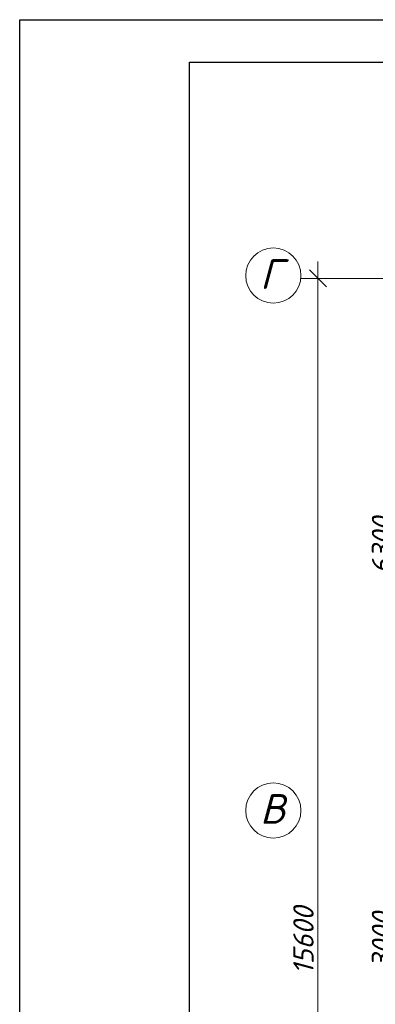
# Model space of a CAD drawing. Header units: millimetres. Extents: x 1114507 to 93926427, y 174473 to 817039.
# Tile 84 of 256: x 1614753 to 1618940, y 487051 to 498648. Entities that reach past the tile are written whole.
import ezdxf

# ---------------------------------------------------------------- set-up
doc = ezdxf.new("R2010")
doc.units = ezdxf.units.MM
doc.layers.add('kcd_tx', color=7, linetype='Continuous')
doc.layers.add('PLAN', color=250, linetype='Continuous', lineweight=25)
doc.styles.get("Standard").update_dxf_attribs({"font": 'isocpeui.ttf'})

# ---------------------------------------------------------------- blocks, each defined once
blk = doc.blocks.new('_Oblique')
at = {"color": 0, "linetype": 'ByBlock', "lineweight": -2}
blk.add_line((-0.5, -0.5), (0.5, 0.5), dxfattribs=at)
blk = doc.blocks.new('blok1qavmak')
at = {"layer": 'kcd_tx', "color": 152, "lineweight": 0, "ltscale": 100}
for p, q in [((1487503, 766625), (1487503, 782625)), ((1491761, 782425), (1487303, 782425))]:
    blk.add_line(p, q, dxfattribs=at)
at = {"layer": 'PLAN', "color": 158, "lineweight": 0}
for centre in [(1486978, 782458), (1486978, 776158)]:
    blk.add_circle(centre, 325, dxfattribs=at)
at = {"layer": 'kcd_tx', "color": 152, "lineweight": 0, "ltscale": 100, "xscale": 200, "yscale": 200, "zscale": 200, "rotation": 90}
blk.add_blockref('_Oblique', (1487503, 782425), dxfattribs=at)
at = {"layer": 'kcd_tx', "color": 152, "lineweight": 0, "ltscale": 100, "char_height": 240, "attachment_point": 5, "rotation": 90, "bg_fill": 3, "box_fill_scale": 1.1, "bg_fill_color": 256, "bg_fill_true_color": 13158600, "bg_fill_transparency": 0}
for s, insert in [('6300', (1488258, 779275)), ('15600', (1487333, 774625)), ('3000', (1488258, 774625))]:
    blk.add_mtext(s, dxfattribs=dict(at, insert=insert))
at = {"layer": 'PLAN', "lineweight": 0}
for s, p in [('Г', (1486821, 782301)), ('B', (1486822, 776001))]:
    blk.add_text(s, height=350, dxfattribs=at).set_placement(p)

msp = doc.modelspace()

# ---------------------------------------------------------------- linework, layer by layer
at = {"color": 5, "elevation": 0}
msp.add_lwpolyline([(1614752.7, 498647.8), (1667610.7, 498647.8), (1667610.7, 468947.8), (1614752.7, 468947.8)], close=True, dxfattribs=at)
at = {"color": 5, "lineweight": 30, "elevation": 0}
msp.add_lwpolyline([(1616752.7, 498147.8), (1667110.7, 498147.8), (1667110.7, 469447.8), (1616752.7, 469447.8)], close=True, dxfattribs=at)
at = {"layer": 'Defpoints', "color": 3, "linetype": 'ByBlock', "elevation": 0}
msp.add_lwpolyline([(1614752.7, 498647.8), (1656752.7, 498647.8), (1656752.7, 468947.8), (1614752.7, 468947.8)], close=True, dxfattribs=at)

# ---------------------------------------------------------------- next in the draw order: block references
at = {"color": 0}
msp.add_blockref('blok1qavmak', (130760.6, -286823.9), dxfattribs=at)

doc.saveas('drawing.dxf')
